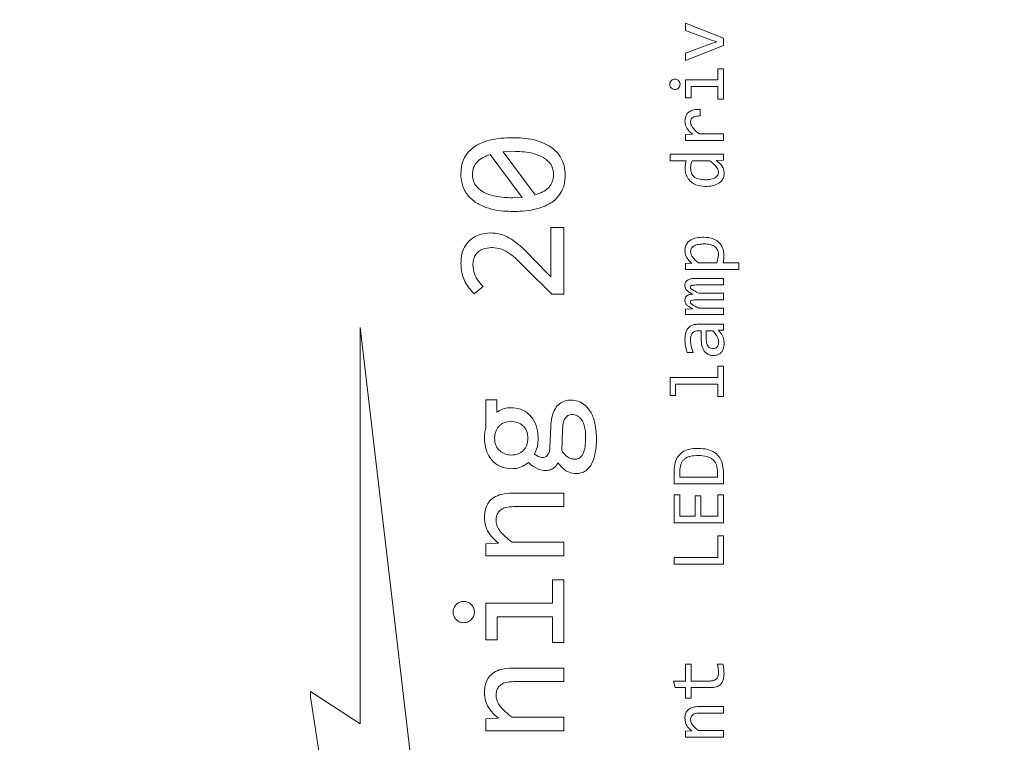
# Model space of a CAD drawing. Header units: millimetres. Extents: x 0 to 420, y 0 to 297.
# Tile 58 of 86: x 206.94 to 211.11, y 208.41 to 211.47. Entities that reach past the tile are written whole.
import ezdxf

# ---------------------------------------------------------------- set-up
doc = ezdxf.new("R2010")
doc.units = ezdxf.units.MM
doc.styles.add('SLDTEXTSTYLE0', font='TXT', dxfattribs={"width": 0.75})
doc.dimstyles.new('SLDDIMSTYLE0', dxfattribs={"dimtxt": 3.5, "dimasz": 3.302, "dimexe": 0, "dimexo": 0.0625, "dimgap": 0.875, "dimtad": 1, "dimlfac": 5, "dimrnd": 1e-09, "dimzin": 12, "dimdsep": 46, "dimtxsty": 'SLDTEXTSTYLE0', "dimsah": 1, "dimcen": 0.09, "dimadec": 0, "dimazin": 3, "dimtfac": 1, "dimtofl": 0, "dimtmove": 0, "dimatfit": 3, "dimfxl": 1, "dimfrac": 2, "dimtolj": 1, "dimtzin": 12, "dimarcsym": 0})

# ---------------------------------------------------------------- blocks, each defined once
blk = doc.blocks.new('_D_5')
at = {"color": 7, "linetype": 'Continuous', "lineweight": 0}
for p, q in [((192.2126, 242.4085), (294.6813, 242.4085)), ((293.6813, 181.2085), (293.6813, 242.4085)), ((192.2126, 181.2085), (294.6813, 181.2085))]:
    blk.add_line(p, q, dxfattribs=at)
for points in [[(293.6813, 242.4085), (293.1733, 239.1065), (294.1893, 239.1065)], [(293.6813, 181.2085), (294.1893, 184.5105), (293.1733, 184.5105)]]:
    blk.add_solid(points, dxfattribs=at)
at = {"color": 7, "linetype": 'Continuous', "lineweight": 0, "insert": (289.1696, 207.9293), "char_height": 3.5, "attachment_point": 1, "rotation": 90, "style": 'SLDTEXTSTYLE0'}
blk.add_mtext('306', dxfattribs=at)

msp = doc.modelspace()

# ---------------------------------------------------------------- linework, layer by layer
at = {"color": 7, "linetype": 'Continuous', "lineweight": 15}
for p, q in [((209.7633, 211.4288), (209.7633, 211.4595)), ((209.7633, 211.4595), (209.9239, 211.3964)), ((209.869, 211.3899), (209.7633, 211.4288)), ((209.8956, 211.3812), (209.869, 211.3899)), ((209.8695, 211.3726), (209.8956, 211.3812)), ((209.9239, 211.3964), (209.9239, 211.3646)), ((209.7633, 211.3335), (209.8695, 211.3726)), ((209.9239, 211.3646), (209.7633, 211.3018)), ((209.7633, 211.3018), (209.7633, 211.3335)), ((209.9006, 211.267), (209.9239, 211.267)), ((209.9006, 211.2192), (209.9006, 211.267)), ((209.9239, 211.267), (209.9239, 211.1383)), ((209.7633, 211.2192), (209.9006, 211.2192)), ((209.7633, 211.1435), (209.7633, 211.2192)), ((209.7864, 211.1911), (209.7864, 211.1435)), ((209.9006, 211.1911), (209.7864, 211.1911)), ((209.9006, 211.1383), (209.9006, 211.1911)), ((209.7864, 211.1435), (209.7633, 211.1435)), ((209.9239, 211.1383), (209.9006, 211.1383)), ((209.8246, 211.0946), (209.8246, 211.0665)), ((209.7633, 210.9882), (209.7929, 210.989)), ((209.7633, 210.9627), (209.7633, 210.9882)), ((209.8208, 210.9908), (209.9239, 210.9908)), ((209.9239, 210.9908), (209.9239, 210.9627)), ((209.9239, 210.9627), (209.7633, 210.9627)), ((208.9352, 210.9031), (209.0698, 210.7206)), ((208.99, 210.9139), (209.0335, 210.9166)), ((209.1249, 210.7318), (208.99, 210.9139)), ((209.6978, 210.9039), (209.9239, 210.9039)), ((209.6978, 210.876), (209.6978, 210.9039)), ((209.9239, 210.9039), (209.9239, 210.879)), ((209.7652, 210.876), (209.6978, 210.876)), ((209.7909, 210.876), (209.8654, 210.876)), ((209.9239, 210.879), (209.8933, 210.8781)), ((209.0698, 210.7206), (209.0297, 210.7195)), ((209.1921, 210.5938), (209.2468, 210.5938)), ((209.1921, 210.3847), (209.1921, 210.5938)), ((209.2468, 210.5938), (209.2468, 210.3103)), ((209.1161, 210.4626), (209.1921, 210.3847)), ((209.9033, 210.4763), (209.8963, 210.4435)), ((209.1955, 210.3103), (209.0848, 210.4214)), ((209.7633, 210.4405), (209.7901, 210.4422)), ((209.7633, 210.4156), (209.7633, 210.4405)), ((209.8963, 210.4435), (209.8184, 210.4435)), ((209.9222, 210.4435), (209.9894, 210.4435)), ((209.9894, 210.4435), (209.9894, 210.4156)), ((209.9894, 210.4156), (209.7633, 210.4156)), ((208.9051, 210.3434), (208.8669, 210.3118)), ((209.807, 210.3779), (209.9239, 210.3779)), ((209.9239, 210.35), (209.8085, 210.35)), ((209.9239, 210.3779), (209.9239, 210.35)), ((209.2468, 210.3103), (209.1955, 210.3103)), ((209.8207, 210.315), (209.9239, 210.315)), ((209.9239, 210.315), (209.9239, 210.287)), ((209.9239, 210.287), (209.8115, 210.287)), ((209.7633, 210.2473), (209.7939, 210.2486)), ((209.7633, 210.2241), (209.7633, 210.2473)), ((209.9239, 210.2241), (209.7633, 210.2241)), ((209.8207, 210.252), (209.9239, 210.252)), ((209.9239, 210.252), (209.9239, 210.2241)), ((209.8132, 210.1833), (209.9239, 210.1833)), ((209.9239, 210.1833), (209.9239, 210.1584)), ((208.3827, 210.169), (208.6212, 208.143)), ((208.3827, 208.4895), (208.3827, 210.169)), ((209.8295, 210.1554), (209.8154, 210.1554)), ((209.8295, 210.122), (209.8295, 210.1554)), ((209.8508, 210.12), (209.8508, 210.1554)), ((209.8508, 210.1554), (209.8793, 210.1554)), ((209.9239, 210.1584), (209.9023, 210.1578)), ((209.7955, 210.0643), (209.7704, 210.0643)), ((209.9006, 210.0055), (209.9239, 210.0055)), ((209.9006, 209.9577), (209.9006, 210.0055)), ((209.9239, 210.0055), (209.9239, 209.8768)), ((209.6978, 209.9577), (209.9006, 209.9577)), ((209.6978, 209.882), (209.6978, 209.9577)), ((209.7206, 209.9296), (209.7206, 209.882)), ((209.9006, 209.9296), (209.7206, 209.9296)), ((209.9006, 209.8768), (209.9006, 209.9296)), ((209.7206, 209.882), (209.6978, 209.882)), ((208.9163, 209.8633), (208.963, 209.8633)), ((208.9163, 209.7433), (208.9163, 209.8633)), ((208.963, 209.8633), (208.963, 209.8104)), ((209.9239, 209.8768), (209.9006, 209.8768)), ((209.1882, 209.662), (209.1913, 209.7487)), ((209.2379, 209.6477), (209.241, 209.7341)), ((209.7148, 209.5063), (209.7148, 209.5602)), ((209.7388, 209.5347), (209.7388, 209.5593)), ((209.8991, 209.5559), (209.8991, 209.5347)), ((209.9239, 209.551), (209.9239, 209.5063)), ((209.9239, 209.5063), (209.7148, 209.5063)), ((209.8991, 209.5347), (209.7388, 209.5347)), ((209.0308, 209.4676), (209.2468, 209.4676)), ((209.2468, 209.4676), (209.2468, 209.4101)), ((209.7148, 209.4598), (209.7388, 209.4598)), ((209.7148, 209.3408), (209.7148, 209.4598)), ((209.7388, 209.4598), (209.7388, 209.3693)), ((209.8995, 209.4598), (209.9239, 209.4598)), ((209.8995, 209.3693), (209.8995, 209.4598)), ((209.9239, 209.4598), (209.9239, 209.3408)), ((209.8036, 209.4562), (209.8276, 209.4562)), ((209.8036, 209.3693), (209.8036, 209.4562)), ((209.8276, 209.4562), (209.8276, 209.3693)), ((209.2468, 209.4101), (209.0355, 209.4101)), ((209.9239, 209.3408), (209.7148, 209.3408)), ((209.7388, 209.3693), (209.8036, 209.3693)), ((209.8276, 209.3693), (209.8995, 209.3693)), ((208.9163, 209.2528), (208.9695, 209.2551)), ((208.9163, 209.2015), (208.9163, 209.2528)), ((209.0274, 209.2589), (209.2468, 209.2589)), ((209.2468, 209.2589), (209.2468, 209.2015)), ((209.8995, 209.286), (209.9239, 209.286)), ((209.8995, 209.1947), (209.8995, 209.286)), ((209.9239, 209.286), (209.9239, 209.1657)), ((209.2468, 209.2015), (208.9163, 209.2015)), ((209.7148, 209.1657), (209.7148, 209.1947)), ((209.7148, 209.1947), (209.8995, 209.1947)), ((209.9239, 209.1657), (209.7148, 209.1657)), ((209.199, 209.0993), (209.2468, 209.0993)), ((209.199, 209.0009), (209.199, 209.0993)), ((209.2468, 209.0993), (209.2468, 208.8343)), ((208.9163, 209.0009), (209.199, 209.0009)), ((208.9163, 208.8451), (208.9163, 209.0009)), ((208.9637, 208.9431), (208.9637, 208.8451)), ((209.199, 208.9431), (208.9637, 208.9431)), ((209.199, 208.8343), (209.199, 208.9431)), ((208.9637, 208.8451), (208.9163, 208.8451)), ((209.2468, 208.8343), (209.199, 208.8343)), ((209.0308, 208.7255), (209.2468, 208.7255)), ((209.2468, 208.7255), (209.2468, 208.6681)), ((209.7633, 208.7429), (209.7867, 208.7429)), ((209.7633, 208.6708), (209.7633, 208.7429)), ((209.7867, 208.7429), (209.7867, 208.6708)), ((209.8976, 208.7429), (209.9216, 208.7429)), ((209.2468, 208.6681), (209.0355, 208.6681)), ((209.712, 208.6708), (209.7633, 208.6708)), ((209.7191, 208.6429), (209.712, 208.6708)), ((209.7867, 208.6708), (209.8682, 208.6708)), ((208.1727, 208.6037), (208.1727, 208.6268)), ((208.1727, 208.6268), (208.3827, 208.4895)), ((209.7633, 208.6429), (209.7191, 208.6429)), ((209.7633, 208.5979), (209.7633, 208.6429)), ((209.7867, 208.6429), (209.7867, 208.5979)), ((209.8705, 208.6429), (209.7867, 208.6429)), ((208.4444, 206.8573), (208.1727, 208.6037)), ((209.7867, 208.5979), (209.7633, 208.5979)), ((209.819, 208.5625), (209.9239, 208.5625)), ((209.9239, 208.5625), (209.9239, 208.5346)), ((208.9163, 208.5107), (208.9695, 208.513)), ((208.9163, 208.4594), (208.9163, 208.5107)), ((209.0274, 208.5169), (209.2468, 208.5169)), ((209.2468, 208.5169), (209.2468, 208.4594)), ((209.9239, 208.5346), (209.8212, 208.5346)), ((209.2468, 208.4594), (208.9163, 208.4594)), ((209.7633, 208.4582), (209.7892, 208.4593)), ((209.7633, 208.4332), (209.7633, 208.4582)), ((209.8173, 208.4612), (209.9239, 208.4612)), ((209.9239, 208.4612), (209.9239, 208.4332)), ((209.9239, 208.4332), (209.7633, 208.4332))]:
    msp.add_line(p, q, dxfattribs=at)
for points, knots in [([(209.6959, 211.2008), (209.6961, 211.2033), (209.6965, 211.2083), (209.7003, 211.2148), (209.7059, 211.2198), (209.712, 211.2224), (209.7162, 211.2227), (209.7178, 211.2228)], [0, 0, 0, 0, 0.21464, 0.429783, 0.641249, 0.856276, 1, 1, 1, 1]), ([(209.7178, 211.2228), (209.7203, 211.2225), (209.7253, 211.222), (209.7319, 211.2182), (209.7369, 211.2126), (209.7394, 211.2064), (209.7396, 211.2024), (209.7397, 211.2008)], [0, 0, 0, 0, 0.21713, 0.4343541, 0.6492139, 0.8620131, 1, 1, 1, 1]), ([(209.7178, 211.1789), (209.7153, 211.1791), (209.7104, 211.1796), (209.7038, 211.1834), (209.6989, 211.1889), (209.6962, 211.1951), (209.696, 211.1992), (209.6959, 211.2008)], [0, 0, 0, 0, 0.214625, 0.429758, 0.641219, 0.856278, 1, 1, 1, 1]), ([(209.7397, 211.2008), (209.7395, 211.1984), (209.7391, 211.1934), (209.7353, 211.1869), (209.7298, 211.1819), (209.7236, 211.1793), (209.7195, 211.179), (209.7178, 211.1789)], [0, 0, 0, 0, 0.214706, 0.429915, 0.641524, 0.852791, 1, 1, 1, 1]), ([(209.7603, 211.045), (209.7608, 211.0518), (209.7617, 211.0633), (209.7699, 211.0774), (209.7816, 211.0873), (209.8004, 211.0942), (209.8155, 211.0945), (209.8246, 211.0946)], [0, 0, 0, 0, 0.218601, 0.366179, 0.513821, 0.708654, 1, 1, 1, 1]), ([(209.8246, 211.0665), (209.8175, 211.0665), (209.8069, 211.0664), (209.7946, 211.0616), (209.7883, 211.0557), (209.7848, 211.0488), (209.7845, 211.0436), (209.7843, 211.0409)], [0, 0, 0, 0, 0.386766, 0.581178, 0.715318, 0.849888, 1, 1, 1, 1]), ([(209.7929, 210.989), (209.7879, 210.9934), (209.7764, 211.0036), (209.7631, 211.0225), (209.7612, 211.0381), (209.7603, 211.045)], [0, 0, 0, 0, 0.3002262, 0.6920319, 1, 1, 1, 1]), ([(209.7843, 211.0409), (209.7846, 211.0375), (209.7853, 211.0303), (209.7945, 211.0133), (209.808, 211.001), (209.8191, 210.9923), (209.8208, 210.9908)], [0, 0, 0, 0, 0.158609, 0.335128, 0.892847, 1, 1, 1, 1]), ([(208.8102, 210.8213), (208.8111, 210.8348), (208.8128, 210.8618), (208.8293, 210.9008), (208.8617, 210.9354), (208.9211, 210.9648), (208.9812, 210.9737), (209.0224, 210.9743), (209.0316, 210.9744)], [0, 0, 0, 0, 0.132709, 0.265979, 0.408847, 0.592342, 0.909183, 1, 1, 1, 1]), ([(209.0316, 210.9744), (209.0449, 210.9741), (209.0919, 210.9729), (209.1561, 210.959), (209.213, 210.9211), (209.2422, 210.8804), (209.2518, 210.8424), (209.2524, 210.821), (209.2526, 210.8147)], [0, 0, 0, 0, 0.130678, 0.460495, 0.624663, 0.789867, 0.938997, 1, 1, 1, 1]), ([(208.8592, 210.8182), (208.8602, 210.8283), (208.862, 210.8483), (208.8793, 210.8736), (208.9044, 210.8924), (208.9244, 210.8993), (208.9352, 210.9031)], [0, 0, 0, 0, 0.244457, 0.483862, 0.722606, 1, 1, 1, 1]), ([(209.0335, 210.9166), (209.058, 210.9157), (209.1016, 210.914), (209.1515, 210.8971), (209.1794, 210.8768), (209.1935, 210.8597), (209.2022, 210.8397), (209.2031, 210.8255), (209.2036, 210.8182)], [0, 0, 0, 0, 0.334763, 0.598955, 0.707138, 0.805283, 0.900365, 1, 1, 1, 1]), ([(209.7613, 210.8462), (209.7613, 210.8496), (209.7615, 210.8562), (209.7627, 210.8662), (209.7644, 210.8727), (209.7652, 210.876)], [0, 0, 0, 0, 0.332141, 0.664437, 1, 1, 1, 1]), ([(209.8469, 210.7677), (209.8332, 210.7688), (209.8114, 210.7706), (209.7853, 210.7859), (209.7701, 210.8045), (209.7623, 210.8256), (209.7616, 210.8397), (209.7613, 210.8462)], [0, 0, 0, 0, 0.3104551, 0.4938271, 0.6780665, 0.8498471, 1, 1, 1, 1]), ([(209.7843, 210.8444), (209.7846, 210.85), (209.785, 210.8609), (209.789, 210.8711), (209.7909, 210.876)], [0, 0, 0, 0, 0.513174, 1, 1, 1, 1]), ([(209.8452, 210.7962), (209.8359, 210.7966), (209.8229, 210.7972), (209.8075, 210.8028), (209.7989, 210.8085), (209.7923, 210.8157), (209.7857, 210.8273), (209.7849, 210.8374), (209.7843, 210.8444)], [0, 0, 0, 0, 0.312192, 0.439248, 0.553004, 0.661111, 0.768138, 1, 1, 1, 1]), ([(209.8654, 210.876), (209.8755, 210.8685), (209.8891, 210.8583), (209.9012, 210.8408), (209.9024, 210.8327), (209.9029, 210.829)], [0, 0, 0, 0, 0.605283, 0.8219, 1, 1, 1, 1]), ([(209.8933, 210.8781), (209.9009, 210.8722), (209.9136, 210.8624), (209.9249, 210.8424), (209.9261, 210.8296), (209.9267, 210.8234)], [0, 0, 0, 0, 0.427417, 0.719619, 1, 1, 1, 1]), ([(209.0316, 210.6616), (209.0183, 210.662), (208.971, 210.6632), (208.9066, 210.6774), (208.8497, 210.7152), (208.8209, 210.7556), (208.811, 210.7934), (208.8104, 210.8149), (208.8102, 210.8213)], [0, 0, 0, 0, 0.1305881, 0.46389, 0.6259934, 0.7891633, 0.9374513, 1, 1, 1, 1]), ([(209.0297, 210.7195), (209.0052, 210.7204), (208.9614, 210.722), (208.9113, 210.7389), (208.8834, 210.7593), (208.8693, 210.7765), (208.8606, 210.7966), (208.8597, 210.8109), (208.8592, 210.8182)], [0, 0, 0, 0, 0.33496, 0.598696, 0.70658, 0.804657, 0.89993, 1, 1, 1, 1]), ([(209.2526, 210.8147), (209.2517, 210.8013), (209.25, 210.7743), (209.2334, 210.7354), (209.2011, 210.701), (209.1425, 210.6714), (209.0824, 210.6624), (209.0412, 210.6618), (209.0316, 210.6616)], [0, 0, 0, 0, 0.132924, 0.266439, 0.408367, 0.592146, 0.904681, 1, 1, 1, 1]), ([(209.2036, 210.8182), (209.2027, 210.8077), (209.2013, 210.7922), (209.1916, 210.7739), (209.1787, 210.7582), (209.1566, 210.7421), (209.1359, 210.7354), (209.1249, 210.7318)], [0, 0, 0, 0, 0.246737, 0.364708, 0.485293, 0.727693, 1, 1, 1, 1]), ([(209.9029, 210.829), (209.9027, 210.8265), (209.9024, 210.8216), (209.8996, 210.8148), (209.8949, 210.809), (209.8856, 210.8023), (209.8685, 210.797), (209.8537, 210.7965), (209.8452, 210.7962)], [0, 0, 0, 0, 0.101297, 0.196545, 0.29331, 0.398849, 0.65773, 1, 1, 1, 1]), ([(209.9267, 210.8234), (209.9261, 210.8168), (209.925, 210.8043), (209.9149, 210.7891), (209.899, 210.7771), (209.8758, 210.7691), (209.857, 210.7682), (209.8469, 210.7677)], [0, 0, 0, 0, 0.178234, 0.340768, 0.482794, 0.722782, 1, 1, 1, 1]), ([(208.8102, 210.4418), (208.8111, 210.4553), (208.8127, 210.4823), (208.8291, 210.5209), (208.8573, 210.5498), (208.8945, 210.5678), (208.9211, 210.5696), (208.9356, 210.5706)], [0, 0, 0, 0, 0.199384, 0.399826, 0.607885, 0.786119, 1, 1, 1, 1]), ([(208.9356, 210.5706), (208.9491, 210.5698), (208.9806, 210.5678), (209.0466, 210.5344), (209.0876, 210.492), (209.1161, 210.4626)], [0, 0, 0, 0, 0.1863158, 0.4351809, 1, 1, 1, 1]), ([(209.7603, 210.497), (209.7609, 210.5037), (209.762, 210.5163), (209.7723, 210.5314), (209.7879, 210.5433), (209.8111, 210.5514), (209.8301, 210.5522), (209.8407, 210.5527)], [0, 0, 0, 0, 0.179733, 0.340439, 0.481895, 0.710964, 1, 1, 1, 1]), ([(209.8407, 210.5527), (209.8544, 210.5516), (209.8761, 210.5499), (209.9021, 210.5345), (209.917, 210.5161), (209.9246, 210.495), (209.9254, 210.4809), (209.9257, 210.4742)], [0, 0, 0, 0, 0.311361, 0.493463, 0.676605, 0.845217, 1, 1, 1, 1]), ([(208.9398, 210.5085), (208.9275, 210.5075), (208.9079, 210.5059), (208.8841, 210.4925), (208.8702, 210.4762), (208.8622, 210.4559), (208.8615, 210.4418), (208.8611, 210.4341)], [0, 0, 0, 0, 0.298296, 0.475639, 0.654368, 0.812414, 1, 1, 1, 1]), ([(209.0848, 210.4214), (209.0754, 210.4307), (209.0469, 210.4589), (209.0062, 210.496), (208.962, 210.5081), (208.9442, 210.5084), (208.9398, 210.5085)], [0, 0, 0, 0, 0.230014, 0.69278, 0.924482, 1, 1, 1, 1]), ([(209.7847, 210.4914), (209.7849, 210.4941), (209.7852, 210.4993), (209.7884, 210.5064), (209.7937, 210.5123), (209.8035, 210.5186), (209.82, 210.5234), (209.8341, 210.5239), (209.842, 210.5242)], [0, 0, 0, 0, 0.1080059, 0.2090494, 0.3122871, 0.4263546, 0.6802433, 1, 1, 1, 1]), ([(209.842, 210.5242), (209.8511, 210.5238), (209.864, 210.5232), (209.8793, 210.5175), (209.8881, 210.5119), (209.8949, 210.5047), (209.8998, 210.4963), (209.9028, 210.4866), (209.9031, 210.4798), (209.9033, 210.4763)], [0, 0, 0, 0, 0.307504, 0.434935, 0.550576, 0.660493, 0.76816, 0.879533, 1, 1, 1, 1]), ([(209.7901, 210.4422), (209.7824, 210.4487), (209.7692, 210.4597), (209.7613, 210.4807), (209.7606, 210.4923), (209.7603, 210.497)], [0, 0, 0, 0, 0.460949, 0.781104, 1, 1, 1, 1]), ([(209.8184, 210.4435), (209.8087, 210.4513), (209.7958, 210.4618), (209.7858, 210.4799), (209.7851, 210.4877), (209.7847, 210.4914)], [0, 0, 0, 0, 0.613496, 0.815331, 1, 1, 1, 1]), ([(209.9257, 210.4742), (209.9257, 210.4709), (209.9255, 210.464), (209.9246, 210.4537), (209.923, 210.4469), (209.9222, 210.4435)], [0, 0, 0, 0, 0.322678, 0.659758, 1, 1, 1, 1]), ([(208.8669, 210.3118), (208.8578, 210.3217), (208.8351, 210.3462), (208.8131, 210.3914), (208.8111, 210.4267), (208.8102, 210.4418)], [0, 0, 0, 0, 0.2762536, 0.6893563, 1, 1, 1, 1]), ([(208.8611, 210.4341), (208.8624, 210.4214), (208.8648, 210.396), (208.8836, 210.3658), (208.8987, 210.3501), (208.9051, 210.3434)], [0, 0, 0, 0, 0.366108, 0.731777, 1, 1, 1, 1]), ([(209.7603, 210.3476), (209.7605, 210.3499), (209.7607, 210.3545), (209.763, 210.3609), (209.7667, 210.3663), (209.7742, 210.3724), (209.7881, 210.3772), (209.8001, 210.3777), (209.807, 210.3779)], [0, 0, 0, 0, 0.113765, 0.217833, 0.31908, 0.424898, 0.673895, 1, 1, 1, 1]), ([(209.7952, 210.3108), (209.7891, 210.3137), (209.7791, 210.3183), (209.7678, 210.327), (209.7619, 210.336), (209.7604, 210.343), (209.7603, 210.3468), (209.7603, 210.3476)], [0, 0, 0, 0, 0.371987, 0.613483, 0.785689, 0.958653, 1, 1, 1, 1]), ([(209.8085, 210.35), (209.8045, 210.3499), (209.7986, 210.3499), (209.7913, 210.3487), (209.7874, 210.3474), (209.785, 210.3456), (209.7838, 210.3435), (209.7836, 210.3417), (209.7836, 210.3407), (209.7836, 210.3406)], [0, 0, 0, 0, 0.40861, 0.594684, 0.749911, 0.823443, 0.897771, 0.988775, 1, 1, 1, 1]), ([(209.7836, 210.3406), (209.7837, 210.3396), (209.7839, 210.3376), (209.7861, 210.3338), (209.7966, 210.3256), (209.8092, 210.3204), (209.8194, 210.3156), (209.8207, 210.315)], [0, 0, 0, 0, 0.065092, 0.130127, 0.275728, 0.908171, 1, 1, 1, 1]), ([(209.7603, 210.2842), (209.7606, 210.2876), (209.761, 210.2935), (209.765, 210.3009), (209.7711, 210.3063), (209.7815, 210.3103), (209.7899, 210.3106), (209.7952, 210.3108)], [0, 0, 0, 0, 0.202852, 0.347646, 0.492601, 0.686482, 1, 1, 1, 1]), ([(209.7939, 210.2486), (209.7879, 210.2516), (209.7783, 210.2562), (209.7674, 210.2648), (209.7618, 210.2733), (209.7604, 210.2799), (209.7603, 210.2836), (209.7603, 210.2842)], [0, 0, 0, 0, 0.38598, 0.615874, 0.788802, 0.962044, 1, 1, 1, 1]), ([(209.8115, 210.287), (209.8077, 210.287), (209.8, 210.2869), (209.7913, 210.2861), (209.7864, 210.2838), (209.7848, 210.2822), (209.7837, 210.2801), (209.7836, 210.2785), (209.7836, 210.2775)], [0, 0, 0, 0, 0.3527574, 0.7073118, 0.788028, 0.848852, 0.9098692, 1, 1, 1, 1]), ([(209.7836, 210.2775), (209.7837, 210.2765), (209.7839, 210.2745), (209.7861, 210.2707), (209.7967, 210.2624), (209.8092, 210.257), (209.8195, 210.2525), (209.8207, 210.252)], [0, 0, 0, 0, 0.064621, 0.128955, 0.276235, 0.918756, 1, 1, 1, 1]), ([(209.7603, 210.1205), (209.7609, 210.1301), (209.7617, 210.1452), (209.7702, 210.1642), (209.7816, 210.1755), (209.7966, 210.1823), (209.8073, 210.1829), (209.8132, 210.1833)], [0, 0, 0, 0, 0.3078284, 0.4818427, 0.6572566, 0.8113206, 1, 1, 1, 1]), ([(209.8154, 210.1554), (209.812, 210.1551), (209.8055, 210.1547), (209.7965, 210.1504), (209.7897, 210.1437), (209.7847, 210.1328), (209.7842, 210.1241), (209.7839, 210.1185)], [0, 0, 0, 0, 0.1836, 0.356393, 0.52937, 0.694881, 1, 1, 1, 1]), ([(209.8793, 210.1554), (209.8836, 210.1503), (209.8909, 210.1418), (209.8991, 210.127), (209.9031, 210.1159), (209.9034, 210.1087), (209.9035, 210.1072)], [0, 0, 0, 0, 0.36529, 0.608471, 0.919455, 1, 1, 1, 1]), ([(209.9023, 210.1578), (209.906, 210.1537), (209.9153, 210.1436), (209.9249, 210.1247), (209.9261, 210.1096), (209.9267, 210.1027)], [0, 0, 0, 0, 0.267516, 0.668594, 1, 1, 1, 1]), ([(209.7704, 210.0643), (209.7684, 210.0707), (209.7644, 210.0829), (209.7611, 210.1018), (209.7606, 210.1143), (209.7603, 210.1205)], [0, 0, 0, 0, 0.349266, 0.672611, 1, 1, 1, 1]), ([(209.7839, 210.1185), (209.7843, 210.1118), (209.7848, 210.0992), (209.7894, 210.081), (209.7935, 210.0699), (209.7955, 210.0643)], [0, 0, 0, 0, 0.360405, 0.678211, 1, 1, 1, 1]), ([(209.881, 210.0508), (209.8745, 210.0514), (209.8632, 210.0523), (209.8493, 210.0611), (209.8385, 210.074), (209.8306, 210.0948), (209.8299, 210.1119), (209.8295, 210.122)], [0, 0, 0, 0, 0.193245, 0.338744, 0.483806, 0.696323, 1, 1, 1, 1]), ([(209.88, 210.0802), (209.8766, 210.0805), (209.8705, 210.0809), (209.8626, 210.0852), (209.8564, 210.0921), (209.8515, 210.1039), (209.8511, 210.1138), (209.8508, 210.12)], [0, 0, 0, 0, 0.181406, 0.326565, 0.471653, 0.672208, 1, 1, 1, 1]), ([(209.9035, 210.1072), (209.9032, 210.1033), (209.9029, 210.0967), (209.8988, 210.0884), (209.8934, 210.0832), (209.8867, 210.0806), (209.8823, 210.0804), (209.88, 210.0802)], [0, 0, 0, 0, 0.290924, 0.47991, 0.670269, 0.835541, 1, 1, 1, 1]), ([(209.9267, 210.1027), (209.9261, 210.0943), (209.9252, 210.0811), (209.9164, 210.0651), (209.9057, 210.056), (209.8932, 210.0515), (209.885, 210.0511), (209.881, 210.0508)], [0, 0, 0, 0, 0.318869, 0.501324, 0.685283, 0.845727, 1, 1, 1, 1]), ([(209.1913, 209.7487), (209.1923, 209.7621), (209.1944, 209.7889), (209.2069, 209.8234), (209.2277, 209.8473), (209.2508, 209.8604), (209.2678, 209.8616), (209.2757, 209.8621)], [0, 0, 0, 0, 0.2547188, 0.5113188, 0.680045, 0.849516, 1, 1, 1, 1]), ([(209.2757, 209.8621), (209.2865, 209.8611), (209.308, 209.859), (209.3363, 209.8425), (209.3612, 209.814), (209.3818, 209.7657), (209.384, 209.7244), (209.3853, 209.6998)], [0, 0, 0, 0, 0.147227, 0.294571, 0.435789, 0.66238, 1, 1, 1, 1]), ([(208.963, 209.8104), (208.9707, 209.8154), (208.9865, 209.8255), (209.008, 209.8294), (209.0201, 209.8297), (209.0227, 209.8297)], [0, 0, 0, 0, 0.43151, 0.873982, 1, 1, 1, 1]), ([(209.0227, 209.8297), (209.0363, 209.8285), (209.0636, 209.8262), (209.0981, 209.805), (209.1234, 209.7726), (209.1363, 209.7364), (209.1376, 209.7108), (209.1381, 209.7005)], [0, 0, 0, 0, 0.209475, 0.420023, 0.603537, 0.840304, 1, 1, 1, 1]), ([(209.241, 209.7341), (209.2418, 209.744), (209.2431, 209.7613), (209.2494, 209.781), (209.2573, 209.7917), (209.2644, 209.7971), (209.2727, 209.8003), (209.2788, 209.8006), (209.2819, 209.8008)], [0, 0, 0, 0, 0.341509, 0.593383, 0.69681, 0.794026, 0.892646, 1, 1, 1, 1]), ([(209.2819, 209.8008), (209.2855, 209.8005), (209.2929, 209.8), (209.3036, 209.7961), (209.3136, 209.7893), (209.3265, 209.774), (209.3377, 209.7447), (209.3388, 209.7184), (209.3394, 209.7036)], [0, 0, 0, 0, 0.086248, 0.174869, 0.269468, 0.372456, 0.648369, 1, 1, 1, 1]), ([(208.9533, 209.7005), (208.9541, 209.7103), (208.9552, 209.7246), (208.9638, 209.7414), (208.9722, 209.7521), (208.9828, 209.7609), (208.9997, 209.7696), (209.0141, 209.771), (209.0239, 209.7719)], [0, 0, 0, 0, 0.257366, 0.377635, 0.498565, 0.618688, 0.740266, 1, 1, 1, 1]), ([(209.0239, 209.7719), (209.033, 209.771), (209.0511, 209.7691), (209.0711, 209.7566), (209.0832, 209.7428), (209.0927, 209.7255), (209.094, 209.7106), (209.0949, 209.7005)], [0, 0, 0, 0, 0.242699, 0.480253, 0.607381, 0.732636, 1, 1, 1, 1]), ([(208.9101, 209.7001), (208.9104, 209.7074), (208.9108, 209.7183), (208.9133, 209.7327), (208.9153, 209.7398), (208.9163, 209.7433)], [0, 0, 0, 0, 0.4945245, 0.7464914, 1, 1, 1, 1]), ([(209.0254, 209.5709), (209.0118, 209.5721), (208.9846, 209.5745), (208.9501, 209.5956), (208.9266, 209.6258), (208.9124, 209.6612), (208.9109, 209.6869), (208.9101, 209.7001)], [0, 0, 0, 0, 0.209398, 0.419883, 0.603308, 0.795302, 1, 1, 1, 1]), ([(209.0239, 209.6288), (209.0149, 209.6297), (208.997, 209.6316), (208.9771, 209.6441), (208.9651, 209.6581), (208.9555, 209.6755), (208.9542, 209.6904), (208.9533, 209.7005)], [0, 0, 0, 0, 0.239628, 0.476007, 0.605405, 0.7322, 1, 1, 1, 1]), ([(209.0949, 209.7005), (209.0941, 209.6907), (209.093, 209.6763), (209.0844, 209.6593), (209.0759, 209.6485), (209.0654, 209.6397), (209.0484, 209.6308), (209.0338, 209.6296), (209.0239, 209.6288)], [0, 0, 0, 0, 0.25805, 0.378026, 0.498268, 0.619269, 0.739786, 1, 1, 1, 1]), ([(209.1381, 209.7005), (209.1378, 209.6939), (209.1374, 209.6805), (209.1336, 209.6574), (209.1267, 209.6421), (209.1226, 209.633)], [0, 0, 0, 0, 0.286698, 0.573568, 1, 1, 1, 1]), ([(209.3394, 209.7036), (209.339, 209.6906), (209.3383, 209.6676), (209.3318, 209.6408), (209.3231, 209.6252), (209.3151, 209.6172), (209.3054, 209.6122), (209.2983, 209.6117), (209.2946, 209.6114)], [0, 0, 0, 0, 0.343947, 0.609235, 0.717856, 0.813416, 0.904259, 1, 1, 1, 1]), ([(209.3853, 209.6998), (209.385, 209.6864), (209.3843, 209.6539), (209.3758, 209.6121), (209.3588, 209.5794), (209.341, 209.5612), (209.3203, 209.5519), (209.306, 209.5509), (209.2997, 209.5505)], [0, 0, 0, 0, 0.208549, 0.50867, 0.656005, 0.777865, 0.900362, 1, 1, 1, 1]), ([(209.1226, 209.633), (209.1278, 209.6294), (209.1358, 209.624), (209.148, 209.6186), (209.1549, 209.6182), (209.1585, 209.618)], [0, 0, 0, 0, 0.48043, 0.73152, 1, 1, 1, 1]), ([(209.1585, 209.618), (209.161, 209.6182), (209.1661, 209.6187), (209.1737, 209.6231), (209.1809, 209.6315), (209.1868, 209.645), (209.1877, 209.656), (209.1882, 209.662)], [0, 0, 0, 0, 0.129848, 0.259869, 0.436525, 0.694466, 1, 1, 1, 1]), ([(209.2946, 209.6114), (209.2896, 209.6118), (209.2797, 209.6125), (209.2648, 209.6186), (209.2504, 209.6305), (209.2424, 209.6415), (209.2379, 209.6477)], [0, 0, 0, 0, 0.213062, 0.422508, 0.675584, 1, 1, 1, 1]), ([(209.7148, 209.5602), (209.7156, 209.5738), (209.7168, 209.5959), (209.7302, 209.6242), (209.75, 209.6432), (209.7801, 209.6555), (209.8035, 209.6566), (209.8171, 209.6572)], [0, 0, 0, 0, 0.249973, 0.408582, 0.568189, 0.747847, 1, 1, 1, 1]), ([(209.7388, 209.5593), (209.7394, 209.5697), (209.7402, 209.5844), (209.7482, 209.6014), (209.7565, 209.6112), (209.7679, 209.6186), (209.7887, 209.6261), (209.8064, 209.6268), (209.819, 209.6273)], [0, 0, 0, 0, 0.253643, 0.359662, 0.458941, 0.567575, 0.690961, 1, 1, 1, 1]), ([(209.8171, 209.6572), (209.8306, 209.6565), (209.8544, 209.6553), (209.8848, 209.6423), (209.9054, 209.6232), (209.9197, 209.595), (209.9237, 209.5699), (209.9238, 209.5536), (209.9239, 209.551)], [0, 0, 0, 0, 0.234298, 0.413377, 0.56437, 0.715039, 0.955728, 1, 1, 1, 1]), ([(209.819, 209.6273), (209.8309, 209.6267), (209.8477, 209.6258), (209.8677, 209.6179), (209.8794, 209.61), (209.8884, 209.5996), (209.8974, 209.5819), (209.8984, 209.5666), (209.8991, 209.5559)], [0, 0, 0, 0, 0.28826, 0.409449, 0.521251, 0.629904, 0.742186, 1, 1, 1, 1]), ([(209.0964, 209.5972), (209.0911, 209.5931), (209.0778, 209.5827), (209.0536, 209.572), (209.0344, 209.5713), (209.0254, 209.5709)], [0, 0, 0, 0, 0.259032, 0.654994, 1, 1, 1, 1]), ([(209.1689, 209.5632), (209.1597, 209.5641), (209.1379, 209.5662), (209.1146, 209.5821), (209.1007, 209.5936), (209.0964, 209.5972)], [0, 0, 0, 0, 0.335729, 0.793553, 1, 1, 1, 1]), ([(209.2225, 209.5964), (209.2195, 209.591), (209.2137, 209.5806), (209.1986, 209.5696), (209.1832, 209.564), (209.1728, 209.5634), (209.1689, 209.5632)], [0, 0, 0, 0, 0.276062, 0.530439, 0.825774, 1, 1, 1, 1]), ([(209.2997, 209.5505), (209.2894, 209.5514), (209.2687, 209.5531), (209.2419, 209.5713), (209.2291, 209.5879), (209.2225, 209.5964)], [0, 0, 0, 0, 0.326704, 0.655519, 1, 1, 1, 1]), ([(208.9101, 209.3642), (208.911, 209.3778), (208.9125, 209.4009), (208.9276, 209.4304), (208.9505, 209.4513), (208.9861, 209.4655), (209.0143, 209.4668), (209.0308, 209.4676)], [0, 0, 0, 0, 0.223133, 0.379047, 0.53543, 0.727034, 1, 1, 1, 1]), ([(209.0355, 209.4101), (209.0218, 209.4095), (209.0024, 209.4086), (208.9794, 209.3978), (208.9674, 209.3857), (208.9605, 209.3698), (208.9598, 209.3586), (208.9595, 209.3526)], [0, 0, 0, 0, 0.372694, 0.531724, 0.69213, 0.835042, 1, 1, 1, 1]), ([(208.9695, 209.2551), (208.9596, 209.2641), (208.9397, 209.2821), (208.9169, 209.3158), (208.9105, 209.3453), (208.9102, 209.3613), (208.9101, 209.3642)], [0, 0, 0, 0, 0.312171, 0.626011, 0.932992, 1, 1, 1, 1]), ([(208.9595, 209.3526), (208.96, 209.3459), (208.9611, 209.3311), (208.9748, 209.3068), (208.9981, 209.2831), (209.0175, 209.267), (209.0274, 209.2589)], [0, 0, 0, 0, 0.168818, 0.368231, 0.680466, 1, 1, 1, 1]), ([(208.7774, 208.9631), (208.7779, 208.9685), (208.7789, 208.979), (208.7872, 208.9927), (208.7989, 209.0027), (208.8114, 209.0077), (208.8195, 209.0081), (208.8226, 209.0082)], [0, 0, 0, 0, 0.227181, 0.4436633, 0.656351, 0.8714548, 1, 1, 1, 1]), ([(208.8226, 209.0082), (208.8278, 209.0077), (208.8381, 209.0067), (208.8518, 208.9988), (208.8619, 208.9872), (208.8671, 208.9746), (208.8675, 208.9663), (208.8677, 208.9631)], [0, 0, 0, 0, 0.219597, 0.435797, 0.650656, 0.863512, 1, 1, 1, 1]), ([(208.8226, 208.918), (208.8172, 208.9185), (208.8066, 208.9195), (208.793, 208.9278), (208.783, 208.9394), (208.778, 208.952), (208.7776, 208.9601), (208.7774, 208.9631)], [0, 0, 0, 0, 0.2271757, 0.443666, 0.6563506, 0.8714608, 1, 1, 1, 1]), ([(208.8677, 208.9631), (208.8672, 208.9577), (208.8662, 208.9472), (208.8579, 208.9335), (208.8463, 208.9236), (208.8338, 208.9186), (208.8257, 208.9182), (208.8226, 208.918)], [0, 0, 0, 0, 0.22726, 0.4438129, 0.6566725, 0.8678634, 1, 1, 1, 1]), ([(208.9101, 208.6222), (208.911, 208.6358), (208.9125, 208.6588), (208.9276, 208.6883), (208.9505, 208.7092), (208.9861, 208.7235), (209.0143, 208.7248), (209.0308, 208.7255)], [0, 0, 0, 0, 0.223132, 0.379048, 0.535429, 0.727033, 1, 1, 1, 1]), ([(209.9025, 208.7071), (209.9024, 208.7105), (209.9022, 208.7171), (209.9007, 208.7291), (209.8988, 208.7376), (209.8976, 208.7429)], [0, 0, 0, 0, 0.276665, 0.553195, 1, 1, 1, 1]), ([(209.9216, 208.7429), (209.9224, 208.7396), (209.9243, 208.7315), (209.9258, 208.718), (209.926, 208.7079), (209.9261, 208.7028)], [0, 0, 0, 0, 0.247508, 0.622244, 1, 1, 1, 1]), ([(209.0355, 208.6681), (209.0218, 208.6674), (209.0024, 208.6666), (208.9794, 208.6558), (208.9674, 208.6436), (208.9605, 208.6278), (208.9598, 208.6166), (208.9595, 208.6106)], [0, 0, 0, 0, 0.372694, 0.531725, 0.692129, 0.835042, 1, 1, 1, 1]), ([(209.8682, 208.6708), (209.873, 208.6711), (209.8809, 208.6715), (209.8909, 208.6764), (209.8975, 208.6836), (209.9019, 208.6942), (209.9023, 208.7024), (209.9025, 208.7071)], [0, 0, 0, 0, 0.250555, 0.409579, 0.569397, 0.75513, 1, 1, 1, 1]), ([(209.9261, 208.7028), (209.9256, 208.6937), (209.9249, 208.6795), (209.9168, 208.6617), (209.9061, 208.6511), (209.8902, 208.644), (209.8781, 208.6433), (209.8705, 208.6429)], [0, 0, 0, 0, 0.288048, 0.45093, 0.615164, 0.759181, 1, 1, 1, 1]), ([(208.9695, 208.513), (208.9596, 208.522), (208.9397, 208.54), (208.9169, 208.5738), (208.9105, 208.6033), (208.9102, 208.6193), (208.9101, 208.6222)], [0, 0, 0, 0, 0.312172, 0.626012, 0.93299, 1, 1, 1, 1]), ([(208.9595, 208.6106), (208.96, 208.6038), (208.9611, 208.589), (208.9748, 208.5647), (208.9981, 208.5411), (209.0175, 208.525), (209.0274, 208.5169)], [0, 0, 0, 0, 0.168817, 0.368231, 0.680467, 1, 1, 1, 1]), ([(209.7603, 208.5123), (209.7608, 208.5191), (209.7615, 208.5305), (209.7692, 208.5448), (209.7804, 208.5549), (209.7976, 208.5615), (209.8111, 208.5621), (209.819, 208.5625)], [0, 0, 0, 0, 0.229882, 0.384909, 0.540347, 0.734317, 1, 1, 1, 1]), ([(209.7892, 208.4593), (209.7846, 208.4634), (209.7741, 208.4729), (209.762, 208.4909), (209.7609, 208.5056), (209.7603, 208.5123)], [0, 0, 0, 0, 0.2978799, 0.6806789, 1, 1, 1, 1]), ([(209.8212, 208.5346), (209.8144, 208.5343), (209.8048, 208.5338), (209.7935, 208.5283), (209.7879, 208.5223), (209.7848, 208.5147), (209.7845, 208.5094), (209.7843, 208.5067)], [0, 0, 0, 0, 0.384021, 0.54148, 0.700223, 0.842342, 1, 1, 1, 1]), ([(209.7843, 208.5067), (209.7846, 208.5033), (209.7851, 208.496), (209.7951, 208.4788), (209.8077, 208.4688), (209.8173, 208.4612)], [0, 0, 0, 0, 0.174085, 0.373568, 1, 1, 1, 1])]:
    msp.add_open_spline(points, degree=3, knots=knots, dxfattribs=at)

# ---------------------------------------------------------------- dimensions: what is measured, and where the dimension line sits
at = {"color": 7, "linetype": 'Continuous', "lineweight": 0}
dim = msp.add_linear_dim(base=(293.6813, 242.4085), p1=(191.2126, 181.2085), p2=(191.2126, 242.4085), angle=90, dimstyle='SLDDIMSTYLE0', dxfattribs=at)
dim.commit()
dim.dimension.update_dxf_attribs({"geometry": '_D_5', "text_midpoint": (293.6813, 211.8085), "dimtype": 160})

doc.saveas('drawing.dxf')
